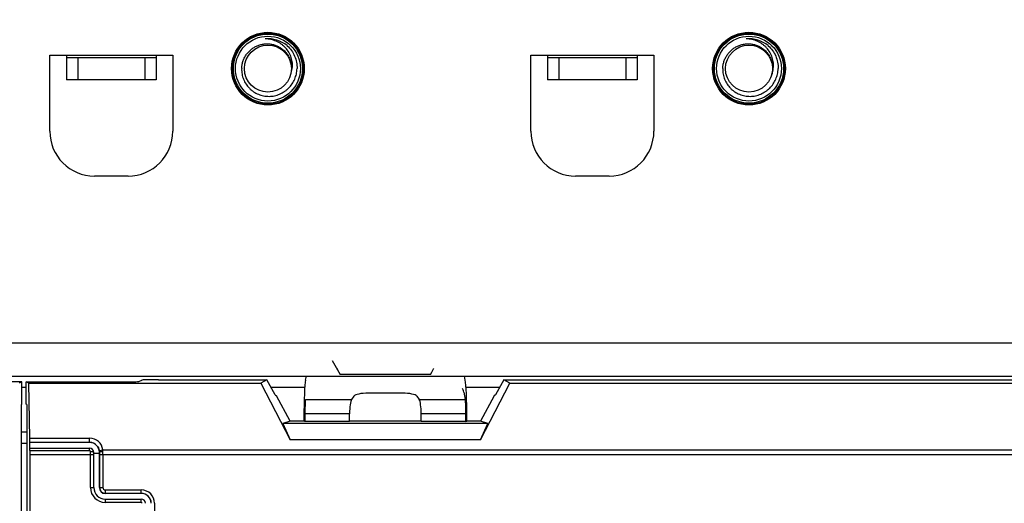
# Model space of a CAD drawing. Header units: millimetres. Extents: x 5740 to 7888, y -1457 to 417.
# Tile 19 of 120: x 6144 to 6232, y -1168 to -1125. Entities that reach past the tile are written whole.
import ezdxf

# ---------------------------------------------------------------- set-up
doc = ezdxf.new("R2010")
doc.units = ezdxf.units.MM
doc.header["$LTSCALE"] = 23.1
doc.header["$PDMODE"] = 3
doc.header["$PDSIZE"] = 0.31
doc.layers.get('0').update_dxf_attribs({"linetype": 'CONTINUOUS'})
doc.layers.get('Defpoints').update_dxf_attribs({"linetype": 'CONTINUOUS'})
doc.styles.get("Standard").update_dxf_attribs({"font": 'arial.ttf'})
doc.dimstyles.new('DIMSTYLE_2$0', dxfattribs={"dimtxt": 2.5, "dimasz": 3, "dimexe": 0.18, "dimexo": 0.0625, "dimgap": 0.09, "dimtad": 1, "dimdec": 0, "dimdsep": 46, "dimtxsty": 'Standard', "dimblk": '_FILLED', "dimcen": 0.09, "dimadec": 0, "dimazin": 0, "dimtp": 0.01, "dimtm": 0.01, "dimtfac": 1, "dimtdec": 0, "dimtofl": 0, "dimtmove": 0, "dimatfit": 3, "dimldrblk": '_FILLED', "dimfxl": 0, "dimtolj": 1, "dimarcsym": 0})

# ---------------------------------------------------------------- blocks, each defined once
blk = doc.blocks.new('_FILLED')
at = {"color": 0, "linetype": 'ByBlock'}
blk.add_solid([(0, 0), (-1, 0.2), (-1, -0.2)], dxfattribs=at)
blk = doc.blocks.new('*D555')
at = {"color": 0, "linetype": 'Continuous', "lineweight": -2}
for p, q in [((5857.171, -1139.824), (5857.171, -1058.663)), ((6325.171, -1139.824), (6325.171, -1058.663)), ((5862.171, -1061.163), (6320.171, -1061.163))]:
    blk.add_line(p, q, dxfattribs=at)
at = {"layer": 'Defpoints', "color": 0, "linetype": 'Continuous'}
for p in [(6325.171, -1061.163), (5857.171, -1140.824), (6325.171, -1140.824)]:
    blk.add_point(p, dxfattribs=at)
at = {"color": 0, "linetype": 'Continuous', "lineweight": -2, "xscale": 5, "yscale": 5, "zscale": 5, "rotation": 180}
blk.add_blockref('_FILLED', (5857.171, -1061.163), dxfattribs=at)
at = {"color": 0, "linetype": 'Continuous', "lineweight": -2, "xscale": 5, "yscale": 5, "zscale": 5}
blk.add_blockref('_FILLED', (6325.171, -1061.163), dxfattribs=at)
at = {"color": 0, "linetype": 'Continuous', "insert": (6093.73, -1054.996), "char_height": 7.5, "attachment_point": 5}
blk.add_mtext('\\A1;468(8.43)', dxfattribs=at)

msp = doc.modelspace()

# ---------------------------------------------------------------- linework, layer by layer
at = {"color": 0}
for p, q in [((6166.433, -1126.764), (6166.428, -1126.764)), ((6166.433, -1126.764), (6166.428, -1126.764)), ((6166.471, -1126.761), (6166.46, -1126.761)), ((6166.471, -1126.761), (6166.46, -1126.762)), ((6168.387, -1127.378), (6168.391, -1127.381)), ((6168.388, -1127.378), (6168.391, -1127.381)), ((6209.433, -1126.764), (6209.428, -1126.764)), ((6209.433, -1126.764), (6209.428, -1126.764)), ((6209.471, -1126.761), (6209.46, -1126.761)), ((6209.471, -1126.761), (6209.46, -1126.762)), ((6211.387, -1127.378), (6211.391, -1127.381)), ((6211.388, -1127.378), (6211.391, -1127.381)), ((6147.171, -1128.224), (6158.171, -1128.224)), ((6147.171, -1135.024), (6147.171, -1128.224)), ((6148.671, -1128.224), (6148.671, -1128.424)), ((6156.671, -1128.224), (6156.671, -1128.424)), ((6158.171, -1128.224), (6158.171, -1135.025)), ((6190.171, -1128.224), (6201.171, -1128.224)), ((6190.171, -1135.024), (6190.171, -1128.224)), ((6191.671, -1128.224), (6191.671, -1128.424)), ((6199.671, -1128.224), (6199.671, -1128.424)), ((6201.171, -1128.224), (6201.171, -1135.025)), ((6148.671, -1128.424), (6148.671, -1130.424)), ((6148.671, -1128.424), (6156.671, -1128.424)), ((6149.671, -1128.424), (6149.671, -1130.424)), ((6155.671, -1128.424), (6155.671, -1130.424)), ((6156.671, -1128.424), (6156.671, -1130.424)), ((6191.671, -1128.424), (6191.671, -1130.424)), ((6191.671, -1128.424), (6199.671, -1128.424)), ((6192.671, -1128.424), (6192.671, -1130.424)), ((6198.671, -1128.424), (6198.671, -1130.424)), ((6199.671, -1128.424), (6199.671, -1130.424)), ((6156.671, -1130.424), (6148.671, -1130.424)), ((6199.671, -1130.424), (6191.671, -1130.424)), ((6154.171, -1139.024), (6151.171, -1139.024)), ((6197.171, -1139.024), (6194.171, -1139.024)), ((6134.171, -1153.924), (6306.171, -1153.924)), ((6172.416, -1155.524), (6173.129, -1156.752)), ((6134.171, -1156.924), (6306.171, -1156.924)), ((6155.145, -1157.384), (6155.389, -1157.262)), ((6156.887, -1157.224), (6166.582, -1157.224)), ((6166.582, -1157.224), (6166.037, -1157.539)), ((6167.315, -1158.581), (6166.582, -1157.224)), ((6170.039, -1157.263), (6170.111, -1156.924)), ((6181.212, -1156.752), (6173.129, -1156.752)), ((6184.303, -1157.263), (6184.23, -1156.924)), ((6187.76, -1157.224), (6187.027, -1158.581)), ((6187.76, -1157.224), (6252.582, -1157.224)), ((6188.305, -1157.539), (6187.76, -1157.224)), ((6144.671, -1157.421), (6128.594, -1157.421)), ((6144.671, -1157.421), (6144.435, -1157.539)), ((6144.671, -1159.421), (6144.671, -1157.421)), ((6145.071, -1157.924), (6144.671, -1157.924)), ((6145.071, -1159.421), (6145.071, -1157.421)), ((6145.071, -1157.421), (6153.647, -1157.421)), ((6145.307, -1157.539), (6145.071, -1157.421)), ((6145.386, -1162.447), (6145.307, -1157.539)), ((6145.307, -1157.539), (6166.037, -1157.539)), ((6166.037, -1157.539), (6168.673, -1162.587)), ((6169.966, -1157.924), (6166.96, -1157.924)), ((6187.382, -1157.924), (6184.376, -1157.924)), ((6185.669, -1162.587), (6188.305, -1157.539)), ((6188.305, -1157.539), (6252.037, -1157.539)), ((6167.315, -1158.581), (6167.447, -1158.659)), ((6168.671, -1160.924), (6167.447, -1158.659)), ((6170.031, -1159.007), (6174.144, -1159.007)), ((6174.363, -1158.698), (6174.144, -1159.007)), ((6178.698, -1158.43), (6175.643, -1158.43)), ((6179.979, -1158.698), (6180.197, -1159.007)), ((6180.197, -1159.007), (6184.311, -1159.007)), ((6184.169, -1158.343), (6184.311, -1159.007)), ((6186.895, -1158.659), (6185.671, -1160.924)), ((6187.027, -1158.581), (6186.895, -1158.659)), ((6144.671, -1159.421), (6144.613, -1159.45)), ((6144.613, -1159.45), (6144.613, -1242.619)), ((6145.129, -1159.45), (6145.071, -1159.421)), ((6145.129, -1159.45), (6145.129, -1242.619)), ((6169.882, -1160.659), (6169.88, -1160.924)), ((6169.973, -1160.268), (6169.969, -1160.954)), ((6173.971, -1160.268), (6169.973, -1160.268)), ((6173.971, -1160.954), (6173.971, -1160.268)), ((6180.371, -1160.954), (6180.371, -1160.268)), ((6184.369, -1160.268), (6180.371, -1160.268)), ((6184.373, -1160.954), (6184.369, -1160.268)), ((6184.461, -1160.924), (6184.46, -1160.659)), ((6168.671, -1160.924), (6168.012, -1161.154)), ((6186.33, -1161.154), (6168.012, -1161.154)), ((6168.012, -1161.154), (6168.673, -1162.587)), ((6169.88, -1160.924), (6168.671, -1160.924)), ((6169.969, -1160.954), (6169.88, -1160.924)), ((6173.971, -1160.954), (6169.969, -1160.954)), ((6180.371, -1160.924), (6173.971, -1160.924)), ((6184.373, -1160.954), (6180.371, -1160.954)), ((6184.373, -1160.954), (6184.461, -1160.924)), ((6185.671, -1160.924), (6184.461, -1160.924)), ((6185.669, -1162.587), (6186.33, -1161.154)), ((6186.33, -1161.154), (6185.671, -1160.924)), ((6145.129, -1161.924), (6144.613, -1161.924)), ((6145.386, -1162.447), (6150.731, -1162.447)), ((6150.731, -1162.841), (6150.731, -1162.447)), ((6185.669, -1162.587), (6168.673, -1162.587)), ((6145.129, -1162.924), (6144.613, -1162.924)), ((6145.371, -1162.834), (6145.365, -1162.841)), ((6145.365, -1162.841), (6145.373, -1163.341)), ((6150.731, -1162.841), (6145.365, -1162.841)), ((6150.731, -1162.834), (6145.371, -1162.834)), ((6145.388, -1163.341), (6150.73, -1163.341)), ((6150.73, -1163.564), (6150.73, -1163.341)), ((6145.404, -1163.564), (6150.73, -1163.564)), ((6145.406, -1236.523), (6145.406, -1163.95)), ((6151.11, -1163.95), (6145.406, -1163.95)), ((6150.81, -1166.874), (6150.81, -1163.664)), ((6151.11, -1166.874), (6151.11, -1163.721)), ((6151.11, -1163.8), (6151.61, -1163.8)), ((6151.61, -1163.8), (6151.608, -1163.704)), ((6151.619, -1163.704), (6151.608, -1163.704)), ((6151.61, -1163.8), (6151.61, -1166.874)), ((6151.621, -1166.874), (6151.621, -1163.95)), ((6305.211, -1163.95), (6151.621, -1163.95)), ((6151.913, -1163.509), (6305.219, -1163.509)), ((6151.92, -1163.95), (6151.92, -1166.874)), ((6150.81, -1166.874), (6151.11, -1166.874)), ((6151.61, -1166.874), (6151.92, -1166.874)), ((6152.131, -1167.085), (6152.131, -1167.396)), ((6152.131, -1167.085), (6155.351, -1167.085)), ((6155.351, -1167.385), (6152.131, -1167.385)), ((6155.351, -1167.396), (6152.131, -1167.396)), ((6155.351, -1167.396), (6155.351, -1167.085)), ((6152.131, -1167.896), (6152.131, -1168.196)), ((6152.131, -1167.896), (6155.351, -1167.896)), ((6155.351, -1168.196), (6152.131, -1168.196)), ((6155.351, -1168.196), (6155.351, -1167.896)), ((6156.54, -1168.274), (6156.54, -1232.834))]:
    msp.add_line(p, q, dxfattribs=at)
for centre, radius in [((6166.671, -1129.424), 3.25), ((6166.671, -1129.424), 3.19), ((6166.671, -1129.424), 3.09), ((6166.671, -1129.424), 2.9), ((6209.671, -1129.424), 3.25), ((6209.671, -1129.424), 3.19), ((6209.671, -1129.424), 3.09), ((6209.671, -1129.424), 2.9), ((6166.671, -1129.424), 2.1), ((6209.671, -1129.424), 2.1)]:
    msp.add_circle(centre, radius, dxfattribs=at)
for centre, radius, start, end in [((6166.671, -1129.424), 2.672, 50.20954, 95.20954), ((6166.673, -1129.439), 2.686, 94.5475, 95.23162), ((6166.643, -1129.457), 2.714, 49.28778, 50.19523), ((6166.62, -1129.361), 2.657, 48.2858, 48.48571), ((6166.645, -1129.455), 2.711, 49.09857, 49.28766), ((6209.671, -1129.424), 2.672, 50.20954, 95.20954), ((6209.673, -1129.439), 2.686, 94.5475, 95.23162), ((6209.643, -1129.457), 2.714, 49.28778, 50.19523), ((6209.62, -1129.361), 2.657, 48.2858, 48.48571), ((6209.645, -1129.455), 2.711, 49.09857, 49.28766), ((6166.753, -1129.137), 2.109, 338.35449, 352.16001), ((6209.753, -1129.137), 2.109, 338.35449, 352.16001), ((6151.171, -1135.024), 4, 180, 270), ((6154.171, -1135.024), 4, 270, 0), ((6194.171, -1135.024), 4, 180, 270), ((6197.171, -1135.024), 4, 270, 0), ((6150.731, -1163.636), 1.189, 6.12078, 89.98349), ((6150.73, -1163.721), 0.38, 0, 90), ((6150.731, -1163.723), 0.889, 41.93202, 90.00335), ((6150.81, -1165.27), 1.606, 88.05405, 90.00123), ((6150.793, -1163.717), 0.827, 0.83925, 6.41561), ((6129.207, -1163.949), 22.414, 359.99665, 0.62435), ((6150.165, -1163.658), 1.754, 0.50065, 4.89043), ((6116.899, -1163.948), 35.021, 359.99724, 0.49941), ((6152.131, -1166.874), 1.321, 180, 270), ((6152.131, -1166.874), 1.021, 180, 270), ((6152.131, -1166.874), 0.521, 180, 270), ((6152.131, -1166.874), 0.51, 180, 270), ((6152.131, -1166.874), 0.21, 180, 270), ((6155.351, -1168.274), 1.19, 0, 90), ((6155.351, -1168.274), 0.89, 0, 90), ((6155.351, -1168.274), 0.879, 0, 90), ((6155.351, -1168.274), 0.379, 0, 90), ((6155.351, -1168.274), 0.0786, 0, 90)]:
    msp.add_arc(centre, radius, start, end, dxfattribs=at)
for centre, major_axis, ratio, start_param, end_param in [((6173.208, -1156.815), (-0.354, 0.6), 0.052378, -0.013478, 1.435146), ((6181.133, -1156.815), (0.354, 0.6), 0.052378, -1.435146, 0.013478), ((6156.887, -1157.264), (1.5, 0), 0.026186, 1.570796, 3.089233), ((6170.064, -1160.659), (0.019, 3.5), 0.052119, 0.244632, 1.571083), ((6184.278, -1160.659), (-0.019, 3.5), 0.052119, -1.571083, -0.244632), ((6153.647, -1157.382), (1.5, 0), 0.026186, -1.570796, -0.05236), ((6184.067, -1171.928), (-0.077, 14), 0.052119, -0.244632, -0.105006), ((6170.04, -1160.268), (0.007, 1.3), 0.052119, 0.244632, 1.571083), ((6174.2, -1160.268), (0, 1.3), 0.176327, 0.244346, 1.570796), ((6175.643, -1158.754), (1.3, 0), 0.249328, 1.570796, 2.96706), ((6178.698, -1158.754), (1.3, 0), 0.249328, 0.174533, 1.570796), ((6180.142, -1160.268), (0, 1.3), 0.176327, -1.570796, -0.244346), ((6184.301, -1160.268), (-0.007, 1.3), 0.052119, -1.571083, -0.244632), ((6145.371, -1162.535), (0, 0.3), 0.052408, -3.089233, -1.272297), ((6145.388, -1163.641), (0, 0.3), 0.052408, -1.310613, 0), ((6150.731, -1163.719), (0, 0.877), 0.99987, 4.728515, 6.283185), ((6145.328, -1163.95), (0, 1.5), 0.052408, -1.570796, -1.310613)]:
    msp.add_ellipse(centre, major_axis=major_axis, ratio=ratio, start_param=start_param, end_param=end_param, dxfattribs=at)
for points, knots in [([(6164.324, -1129.424), (6164.327, -1129.316), (6164.35, -1129.098), (6164.429, -1128.781), (6164.552, -1128.477), (6164.716, -1128.194), (6164.919, -1127.937), (6165.157, -1127.711), (6165.424, -1127.522), (6165.715, -1127.373), (6166.025, -1127.267), (6166.348, -1127.208), (6166.675, -1127.196), (6167, -1127.233), (6167.317, -1127.317), (6167.618, -1127.447), (6167.895, -1127.62), (6168.061, -1127.763), (6168.138, -1127.839)], [0, 0, 0, 0, 0.062502, 0.12501, 0.187511, 0.250014, 0.312515, 0.375019, 0.437522, 0.500023, 0.562523, 0.625023, 0.687521, 0.75002, 0.812516, 0.87501, 0.937507, 1, 1, 1, 1]), ([(6168.842, -1129.424), (6168.853, -1129.341), (6168.867, -1129.173), (6168.858, -1128.92), (6168.82, -1128.669), (6168.732, -1128.343), (6168.556, -1127.957), (6168.301, -1127.618), (6168.059, -1127.383), (6167.793, -1127.174), (6167.423, -1126.965), (6166.939, -1126.808), (6166.602, -1126.768), (6166.433, -1126.764)], [0, 0, 0, 0, 0.06244, 0.124917, 0.187396, 0.249895, 0.374747, 0.499656, 0.56222, 0.624796, 0.749814, 0.874878, 1, 1, 1, 1]), ([(6168.391, -1127.381), (6168.533, -1127.508), (6168.792, -1127.795), (6169.077, -1128.297), (6169.247, -1128.849), (6169.278, -1129.233), (6169.272, -1129.424)], [0, 0, 0, 0, 0.250018, 0.500012, 0.750003, 1, 1, 1, 1]), ([(6207.324, -1129.424), (6207.327, -1129.316), (6207.35, -1129.098), (6207.429, -1128.781), (6207.552, -1128.477), (6207.716, -1128.194), (6207.919, -1127.937), (6208.157, -1127.711), (6208.424, -1127.522), (6208.715, -1127.373), (6209.025, -1127.267), (6209.348, -1127.208), (6209.675, -1127.196), (6210, -1127.233), (6210.317, -1127.317), (6210.618, -1127.447), (6210.895, -1127.62), (6211.061, -1127.763), (6211.138, -1127.839)], [0, 0, 0, 0, 0.062502, 0.12501, 0.187511, 0.250014, 0.312515, 0.375019, 0.437522, 0.500023, 0.562523, 0.625023, 0.687521, 0.75002, 0.812516, 0.87501, 0.937507, 1, 1, 1, 1]), ([(6211.842, -1129.424), (6211.853, -1129.341), (6211.867, -1129.173), (6211.858, -1128.92), (6211.82, -1128.669), (6211.732, -1128.343), (6211.556, -1127.957), (6211.301, -1127.618), (6211.059, -1127.383), (6210.793, -1127.174), (6210.423, -1126.965), (6209.939, -1126.808), (6209.602, -1126.768), (6209.433, -1126.764)], [0, 0, 0, 0, 0.06244, 0.124917, 0.187396, 0.249895, 0.374747, 0.499656, 0.56222, 0.624796, 0.749814, 0.874878, 1, 1, 1, 1]), ([(6211.391, -1127.381), (6211.533, -1127.508), (6211.792, -1127.795), (6212.077, -1128.297), (6212.247, -1128.849), (6212.278, -1129.233), (6212.272, -1129.424)], [0, 0, 0, 0, 0.250018, 0.500012, 0.750003, 1, 1, 1, 1]), ([(6168.138, -1127.839), (6168.232, -1127.933), (6168.402, -1128.137), (6168.597, -1128.486), (6168.723, -1128.864), (6168.759, -1129.128), (6168.764, -1129.26)], [0, 0, 0, 0, 0.250013, 0.500019, 0.750006, 1, 1, 1, 1]), ([(6211.138, -1127.839), (6211.232, -1127.933), (6211.402, -1128.137), (6211.597, -1128.486), (6211.723, -1128.864), (6211.759, -1129.128), (6211.764, -1129.26)], [0, 0, 0, 0, 0.250013, 0.500019, 0.750006, 1, 1, 1, 1]), ([(6164.324, -1129.424), (6164.318, -1129.586), (6164.335, -1129.83), (6164.407, -1130.146), (6164.511, -1130.454), (6164.698, -1130.815), (6164.955, -1131.131), (6165.195, -1131.349), (6165.456, -1131.542), (6165.816, -1131.733), (6166.284, -1131.872), (6166.771, -1131.916), (6167.256, -1131.864), (6167.723, -1131.72), (6168.081, -1131.526), (6168.341, -1131.333), (6168.582, -1131.115), (6168.841, -1130.802), (6169.037, -1130.445), (6169.151, -1130.142), (6169.236, -1129.829), (6169.267, -1129.586), (6169.272, -1129.424)], [0, 0, 0, 0, 0.062471, 0.093747, 0.125023, 0.187496, 0.24997, 0.281248, 0.312525, 0.375004, 0.437482, 0.499963, 0.562446, 0.624929, 0.687413, 0.718693, 0.749972, 0.81246, 0.874948, 0.906226, 0.937506, 1, 1, 1, 1]), ([(6207.324, -1129.424), (6207.318, -1129.586), (6207.335, -1129.83), (6207.407, -1130.146), (6207.511, -1130.454), (6207.698, -1130.815), (6207.955, -1131.131), (6208.195, -1131.349), (6208.456, -1131.542), (6208.816, -1131.733), (6209.284, -1131.872), (6209.771, -1131.916), (6210.256, -1131.864), (6210.723, -1131.72), (6211.081, -1131.526), (6211.341, -1131.333), (6211.582, -1131.115), (6211.841, -1130.802), (6212.037, -1130.445), (6212.151, -1130.142), (6212.236, -1129.829), (6212.267, -1129.586), (6212.272, -1129.424)], [0, 0, 0, 0, 0.062471, 0.093747, 0.125023, 0.187496, 0.24997, 0.281248, 0.312525, 0.375004, 0.437482, 0.499963, 0.562446, 0.624929, 0.687413, 0.718693, 0.749972, 0.81246, 0.874948, 0.906226, 0.937506, 1, 1, 1, 1]), ([(6151.392, -1163.129), (6151.423, -1163.164), (6151.535, -1163.309), (6151.599, -1163.489), (6151.614, -1163.624)], [0, 0, 0, 0, 0.253556, 1, 1, 1, 1]), ([(6150.73, -1163.564), (6150.751, -1163.564), (6150.795, -1163.593), (6150.81, -1163.64), (6150.81, -1163.664)], [0, 0, 0, 0, 0.463653, 1, 1, 1, 1]), ([(6151.11, -1163.721), (6151.11, -1163.711), (6151.073, -1163.693), (6151.023, -1163.68), (6150.946, -1163.669), (6150.892, -1163.666), (6150.864, -1163.665)], [0, 0, 0, 0, 0.122916, 0.364113, 0.674411, 1, 1, 1, 1]), ([(6151.614, -1163.624), (6151.615, -1163.61), (6151.647, -1163.579), (6151.744, -1163.534), (6151.842, -1163.516), (6151.913, -1163.509)], [0, 0, 0, 0, 0.127559, 0.353359, 1, 1, 1, 1]), ([(6151.619, -1163.704), (6151.622, -1163.693), (6151.659, -1163.675), (6151.72, -1163.659), (6151.814, -1163.647), (6151.883, -1163.643), (6151.919, -1163.643)], [0, 0, 0, 0, 0.110024, 0.332096, 0.652238, 1, 1, 1, 1])]:
    msp.add_open_spline(points, degree=3, knots=knots, dxfattribs=at)

# ---------------------------------------------------------------- dimensions: what is measured, and where the dimension line sits
at = {"color": 0, "linetype": 'Continuous'}
dim = msp.add_linear_dim(base=(6325.171, -1061.163), p1=(5857.171, -1140.824), p2=(6325.171, -1140.824), text='<>(8.43)', dimstyle='DIMSTYLE_2$0', override={"dimscale": 2.5, "dimtxt": 3, "dimasz": 2, "dimexe": 1, "dimexo": 0.4, "dimgap": 0.5, "dimtad": 3, "dimdec": 2, "dimpost": ''}, dxfattribs=at)
dim.commit()
dim.dimension.update_dxf_attribs({"geometry": '*D555', "text_midpoint": (6093.73, -1061.163), "dimtype": 160})

doc.saveas('drawing.dxf')
